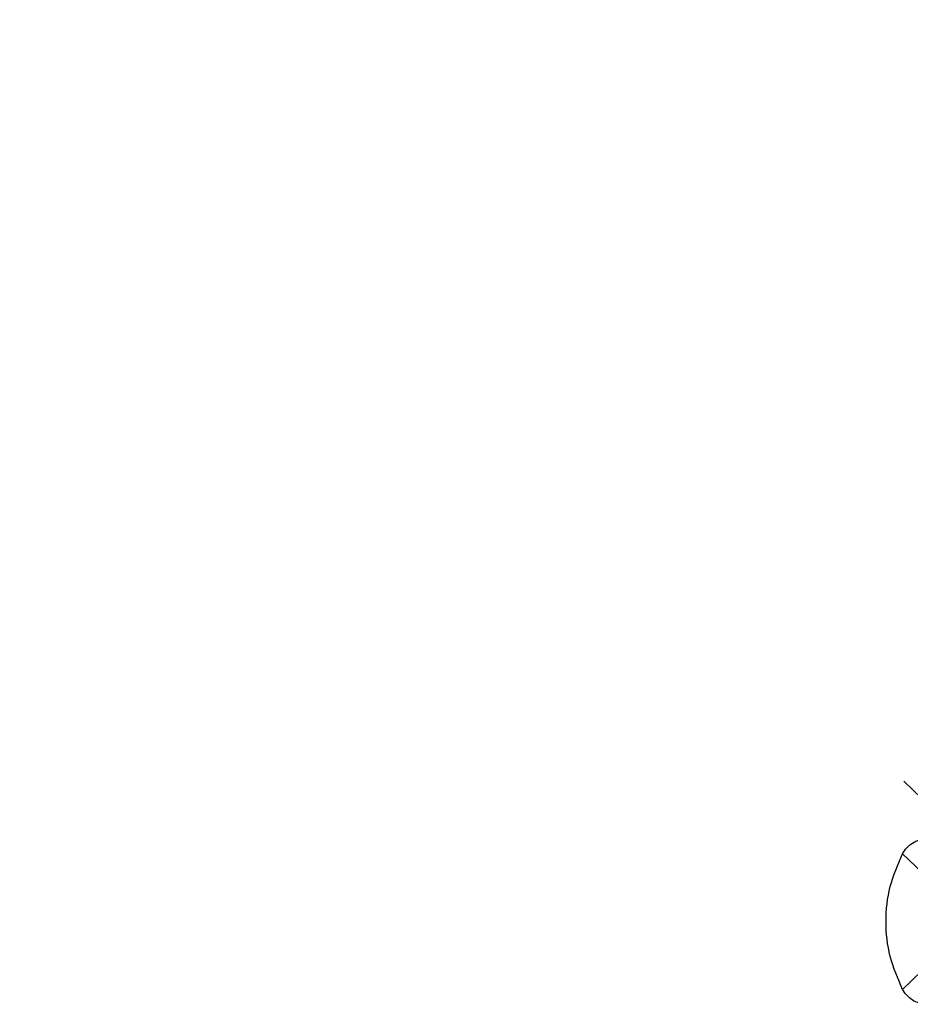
# Model space of a CAD drawing. Header units: inches. Extents: x 170 to 312, y 215 to 248.
# Tile 193 of 256: x 200.901 to 201.139, y 242.992 to 243.255. Entities that reach past the tile are written whole.
import ezdxf

# ---------------------------------------------------------------- set-up
doc = ezdxf.new("R2010")
doc.units = ezdxf.units.IN
doc.header["$LTSCALE"] = 0.25
doc.header["$MEASUREMENT"] = 0
doc.layers.add('ANNOTATIONS', color=1, linetype='Continuous')
doc.layers.add('STANDARD MOTOR LH', color=7, linetype='Continuous')
doc.styles.add('ARIAL', font='arial.ttf', dxfattribs={"height": 0.09375})
doc.dimstyles.new('STANDARD$0', dxfattribs={"dimtxt": 0.09375, "dimasz": 0.09375, "dimexe": 0.03125, "dimexo": 0.046875, "dimgap": 0.09, "dimtad": 0, "dimtih": 1, "dimtoh": 1, "dimdec": 4, "dimzin": 0, "dimdsep": 46, "dimtxsty": 'ARIAL', "dimcen": 0.09, "dimadec": 0, "dimazin": 0, "dimtfac": 1, "dimtdec": 4, "dimtofl": 0, "dimtmove": 0, "dimatfit": 1, "dimfxl": 1, "dimtolj": 1, "dimtzin": 0, "dimarcsym": 0})

# ---------------------------------------------------------------- blocks, each defined once
blk = doc.blocks.new('*D39')
at = {"layer": 'ANNOTATIONS', "color": 0, "lineweight": -2, "transparency": 16777216}
for p, q in [((200.90118, 244.66855), (200.90118, 245.27617)), ((202.10186, 243.2753), (202.10186, 245.27617)), ((200.99493, 245.24492), (201.32042, 245.24492)), ((202.00811, 245.24492), (201.68262, 245.24492))]:
    blk.add_line(p, q, dxfattribs=at)
at = {"layer": 'ANNOTATIONS', "color": 0, "transparency": 16777216}
for points in [[(200.99493, 245.26055), (200.99493, 245.2293), (200.90118, 245.24492)], [(202.00811, 245.26055), (202.00811, 245.2293), (202.10186, 245.24492)]]:
    blk.add_solid(points, dxfattribs=at)
at = {"layer": 'defpoints', "color": 0, "transparency": 16777216}
for p in [(200.90118, 245.24492), (200.90118, 244.62168), (202.10186, 243.22842)]:
    blk.add_point(p, dxfattribs=at)
at = {"layer": 'ANNOTATIONS', "color": 0, "transparency": 16777216, "insert": (201.50152, 245.24492), "char_height": 0.09375, "attachment_point": 5, "style": 'ARIAL'}
blk.add_mtext('\\A1;20"', dxfattribs=at)
blk = doc.blocks.new('*D40')
at = {"layer": 'ANNOTATIONS', "color": 0, "lineweight": -2, "transparency": 16777216}
for p, q in [((201.03936, 244.27329), (201.03936, 244.84246)), ((202.10186, 243.2753), (202.10186, 244.84246)), ((201.13311, 244.81121), (201.2855, 244.81121)), ((202.00811, 244.81121), (201.85572, 244.81121))]:
    blk.add_line(p, q, dxfattribs=at)
at = {"layer": 'ANNOTATIONS', "color": 0, "transparency": 16777216}
for points in [[(201.13311, 244.82683), (201.13311, 244.79558), (201.03936, 244.81121)], [(202.00811, 244.82683), (202.00811, 244.79558), (202.10186, 244.81121)]]:
    blk.add_solid(points, dxfattribs=at)
at = {"layer": 'defpoints', "color": 0, "transparency": 16777216}
for p in [(202.10186, 244.81121), (201.03936, 244.22641), (202.10186, 243.22842)]:
    blk.add_point(p, dxfattribs=at)
at = {"layer": 'ANNOTATIONS', "color": 0, "transparency": 16777216, "insert": (201.57061, 244.81121), "char_height": 0.09375, "attachment_point": 5, "style": 'ARIAL'}
blk.add_mtext('\\A1;17 3/8"', dxfattribs=at)

msp = doc.modelspace()

# ---------------------------------------------------------------- linework, layer by layer
at = {"layer": 'STANDARD MOTOR LH'}
for p, q in [((201.13721, 243.05121), (201.14201, 243.04662)), ((201.13687, 243.03185), (201.14201, 243.02694)), ((201.14201, 243.00054), (201.13687, 242.99563))]:
    msp.add_line(p, q, dxfattribs=at)
for points, knots in [([(201.13687, 243.03185), (201.13721, 243.0324), (201.1379, 243.0335), (201.13946, 243.03477), (201.14133, 243.03565), (201.14272, 243.03577), (201.14342, 243.03583)], [0, 0, 0, 0, 0.2379185, 0.4839742, 0.7380271, 1, 1, 1, 1]), ([(201.13687, 242.99563), (201.13562, 242.99851), (201.13311, 243.00428), (201.13212, 243.01374), (201.13311, 243.02319), (201.13562, 243.02896), (201.13687, 243.03185)], [0, 0, 0, 0, 0.2500143, 0.4999994, 0.749985, 1, 1, 1, 1]), ([(201.14342, 242.99165), (201.14272, 242.99171), (201.14133, 242.99182), (201.13946, 242.99271), (201.1379, 242.99397), (201.13721, 242.99508), (201.13687, 242.99563)], [0, 0, 0, 0, 0.261981, 0.516031, 0.762084, 1, 1, 1, 1])]:
    msp.add_open_spline(points, degree=3, knots=knots, dxfattribs=at)

# ---------------------------------------------------------------- dimensions: what is measured, and where the dimension line sits
at = {"layer": 'ANNOTATIONS'}
for base, p1, p2, text, picture, middle in [((200.90118, 245.24492), (202.10186, 243.22842), (200.90118, 244.62168), '20"', '*D39', (201.50152, 245.24492)), ((202.10186, 244.81121), (201.03936, 244.22641), (202.10186, 243.22842), '17 3/8"', '*D40', (201.57061, 244.81121))]:
    dim = msp.add_linear_dim(base=base, p1=p1, p2=p2, text=text, dimstyle='STANDARD$0', dxfattribs=at)
    dim.commit()
    dim.dimension.update_dxf_attribs({"geometry": picture, "text_midpoint": middle, "dimtype": 160})

doc.saveas('drawing.dxf')
